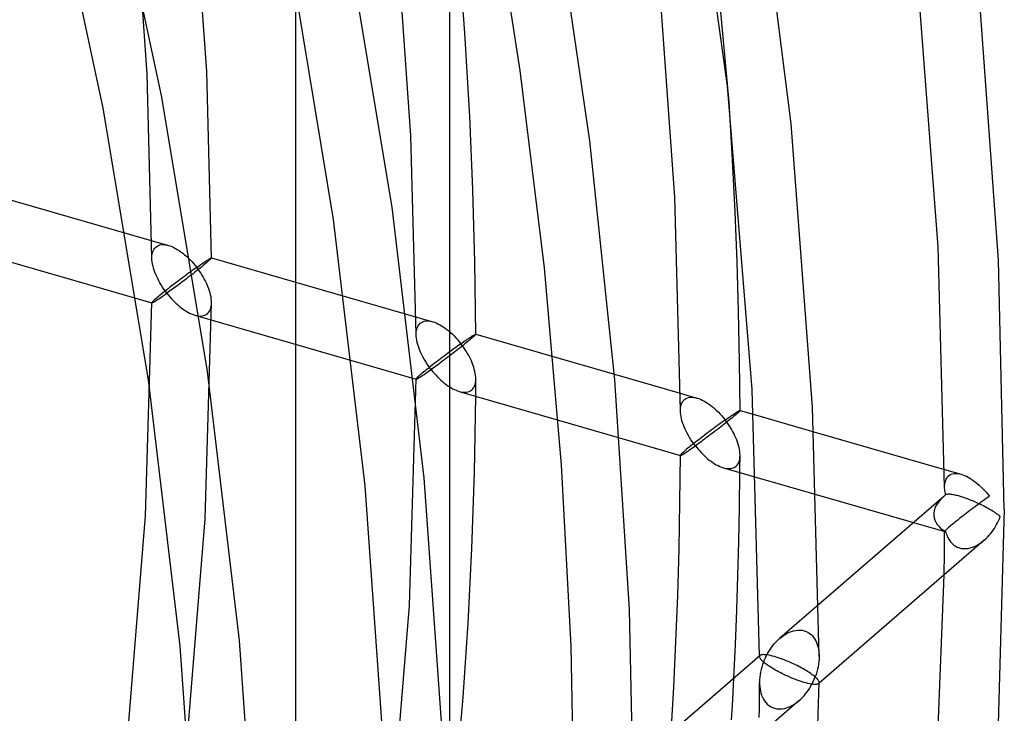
# Model space of a CAD drawing. Header units: millimetres. Extents: x -236 to 238, y -282 to 277.
# Tile 45 of 48: x 200 to 238, y -35 to -8. Entities that reach past the tile are written whole.
import ezdxf

# ---------------------------------------------------------------- set-up
doc = ezdxf.new("R2010")
doc.units = ezdxf.units.MM
doc.layers.add('HIDDEN', color=7, linetype='Continuous')
doc.layers.add('THICK', color=7, linetype='Continuous')

msp = doc.modelspace()

# ---------------------------------------------------------------- linework, layer by layer
at = {"layer": 'HIDDEN'}
for p, q in [((205.314, -10.798), (202.998, 0.026)), ((203.035, -11.231), (200.741, -0.511)), ((227.374, -11.001), (226.446, -0.71)), ((207.057, -9.801), (206.443, -1.119)), ((204.74, -9.909), (204.134, -1.337)), ((215.001, -12.3), (214.342, -3.086)), ((214.266, -15.079), (212.476, -4.361)), ((211.991, -15.554), (210.235, -4.995)), ((204.925, -17.055), (204.74, -9.909)), ((207.245, -17.052), (207.057, -9.801)), ((207.087, -21.463), (205.314, -10.798)), ((204.791, -21.79), (203.035, -11.231)), ((215.202, -20.022), (215.001, -12.3)), ((196.966, -14.083), (205.571, -16.567)), ((215.52, -25.602), (214.266, -15.079)), ((213.22, -25.917), (211.991, -15.554)), ((196.322, -16.312), (204.928, -18.796)), ((204.936, -16.911), (204.951, -16.842)), ((204.951, -16.842), (204.973, -16.779)), ((204.973, -16.779), (205.002, -16.722)), ((205.002, -16.722), (205.037, -16.671)), ((205.037, -16.671), (205.08, -16.628)), ((205.08, -16.628), (205.127, -16.593)), ((205.127, -16.593), (205.18, -16.566)), ((205.18, -16.566), (205.238, -16.547)), ((205.238, -16.547), (205.3, -16.537)), ((205.3, -16.537), (205.365, -16.534)), ((205.365, -16.534), (205.433, -16.538)), ((205.433, -16.538), (205.502, -16.549)), ((205.502, -16.549), (205.573, -16.567)), ((205.573, -16.567), (205.637, -16.588)), ((205.637, -16.588), (205.704, -16.614)), ((205.704, -16.614), (205.772, -16.645)), ((205.772, -16.645), (205.841, -16.681)), ((205.841, -16.681), (205.911, -16.721)), ((205.911, -16.721), (205.982, -16.767)), ((205.982, -16.767), (206.053, -16.816)), ((206.053, -16.816), (206.125, -16.87)), ((204.925, -17.059), (204.927, -16.983)), ((204.928, -17.134), (204.925, -17.059)), ((204.927, -16.983), (204.936, -16.911)), ((204.937, -17.211), (204.928, -17.134)), ((204.95, -17.29), (204.937, -17.211)), ((206.125, -16.87), (206.196, -16.927)), ((206.196, -16.927), (206.266, -16.988)), ((206.266, -16.988), (206.336, -17.053)), ((206.336, -17.053), (206.405, -17.12)), ((206.405, -17.12), (206.473, -17.192)), ((206.473, -17.192), (206.54, -17.266)), ((206.914, -17.248), (206.958, -17.219)), ((206.958, -17.219), (206.999, -17.191)), ((206.999, -17.191), (207.037, -17.166)), ((207.037, -17.166), (207.073, -17.142)), ((207.089, -17.208), (207.046, -17.245)), ((207.073, -17.142), (207.107, -17.121)), ((207.132, -17.17), (207.089, -17.208)), ((207.107, -17.121), (207.137, -17.102)), ((207.167, -17.138), (207.132, -17.17)), ((207.137, -17.102), (207.164, -17.086)), ((207.164, -17.086), (207.188, -17.072)), ((207.196, -17.111), (207.167, -17.138)), ((207.188, -17.072), (207.208, -17.062)), ((207.218, -17.089), (207.196, -17.111)), ((207.208, -17.062), (207.224, -17.054)), ((207.234, -17.071), (207.218, -17.089)), ((207.224, -17.054), (207.236, -17.05)), ((207.243, -17.059), (207.234, -17.071)), ((207.236, -17.05), (207.243, -17.049)), ((207.243, -17.049), (207.244, -17.05)), ((207.243, -17.049), (215.848, -19.533)), ((207.245, -17.052), (207.243, -17.059)), ((207.244, -17.05), (207.244, -17.05)), ((207.244, -17.05), (207.245, -17.05)), ((207.245, -17.05), (207.245, -17.051)), ((207.245, -17.051), (207.245, -17.051)), ((207.245, -17.051), (207.245, -17.052)), ((204.967, -17.37), (204.95, -17.29)), ((204.989, -17.45), (204.967, -17.37)), ((205.014, -17.531), (204.989, -17.45)), ((205.042, -17.611), (205.014, -17.531)), ((205.075, -17.693), (205.042, -17.611)), ((206.416, -17.602), (206.35, -17.65)), ((206.481, -17.555), (206.416, -17.602)), ((206.545, -17.509), (206.481, -17.555)), ((206.54, -17.266), (206.605, -17.342)), ((206.607, -17.464), (206.545, -17.509)), ((206.651, -17.566), (206.587, -17.616)), ((206.605, -17.342), (206.667, -17.421)), ((206.667, -17.421), (206.607, -17.464)), ((206.714, -17.516), (206.651, -17.566)), ((206.667, -17.421), (206.72, -17.383)), ((206.72, -17.491), (206.667, -17.421)), ((206.776, -17.467), (206.714, -17.516)), ((206.72, -17.383), (206.772, -17.347)), ((206.772, -17.562), (206.72, -17.491)), ((206.772, -17.347), (206.821, -17.312)), ((206.821, -17.635), (206.772, -17.562)), ((206.835, -17.419), (206.776, -17.467)), ((206.821, -17.312), (206.869, -17.279)), ((206.893, -17.372), (206.835, -17.419)), ((206.869, -17.279), (206.914, -17.248)), ((206.948, -17.327), (206.893, -17.372)), ((206.999, -17.284), (206.948, -17.327)), ((207.046, -17.245), (206.999, -17.284)), ((205.11, -17.775), (205.075, -17.693)), ((205.149, -17.857), (205.11, -17.775)), ((205.192, -17.94), (205.149, -17.857)), ((205.237, -18.022), (205.192, -17.94)), ((205.941, -17.954), (205.874, -18.006)), ((206.01, -17.903), (205.941, -17.954)), ((206.079, -17.851), (206.01, -17.903)), ((206.137, -17.962), (206.075, -18.009)), ((206.147, -17.8), (206.079, -17.851)), ((206.201, -17.915), (206.137, -17.962)), ((206.215, -17.75), (206.147, -17.8)), ((206.264, -17.866), (206.201, -17.915)), ((206.283, -17.7), (206.215, -17.75)), ((206.328, -17.817), (206.264, -17.866)), ((206.35, -17.65), (206.283, -17.7)), ((206.393, -17.767), (206.328, -17.817)), ((206.458, -17.717), (206.393, -17.767)), ((206.523, -17.667), (206.458, -17.717)), ((206.587, -17.616), (206.523, -17.667)), ((206.868, -17.709), (206.821, -17.635)), ((206.914, -17.784), (206.868, -17.709)), ((206.957, -17.86), (206.914, -17.784)), ((206.998, -17.936), (206.957, -17.86)), ((207.037, -18.014), (206.998, -17.936)), ((205.286, -18.104), (205.237, -18.022)), ((205.337, -18.186), (205.286, -18.104)), ((205.392, -18.267), (205.337, -18.186)), ((205.432, -18.348), (205.374, -18.394)), ((205.448, -18.347), (205.392, -18.267)), ((205.491, -18.301), (205.432, -18.348)), ((205.507, -18.425), (205.448, -18.347)), ((205.551, -18.254), (205.491, -18.301)), ((205.613, -18.206), (205.551, -18.254)), ((205.611, -18.351), (205.559, -18.389)), ((205.665, -18.312), (205.611, -18.351)), ((205.676, -18.157), (205.613, -18.206)), ((205.72, -18.272), (205.665, -18.312)), ((205.741, -18.107), (205.676, -18.157)), ((205.777, -18.231), (205.72, -18.272)), ((205.807, -18.057), (205.741, -18.107)), ((205.834, -18.189), (205.777, -18.231)), ((205.874, -18.006), (205.807, -18.057)), ((205.893, -18.145), (205.834, -18.189)), ((205.953, -18.101), (205.893, -18.145)), ((206.013, -18.056), (205.953, -18.101)), ((206.075, -18.009), (206.013, -18.056)), ((207.073, -18.092), (207.037, -18.014)), ((207.106, -18.17), (207.073, -18.092)), ((207.136, -18.249), (207.106, -18.17)), ((207.163, -18.328), (207.136, -18.249)), ((207.187, -18.407), (207.163, -18.328)), ((204.962, -18.745), (204.941, -18.767)), ((204.992, -18.715), (204.962, -18.745)), ((204.986, -18.772), (205.011, -18.758)), ((205.031, -18.68), (204.992, -18.715)), ((205.011, -18.758), (205.04, -18.741)), ((205.08, -18.637), (205.031, -18.68)), ((205.04, -18.741), (205.072, -18.721)), ((205.072, -18.721), (205.108, -18.699)), ((205.12, -18.602), (205.08, -18.637)), ((205.108, -18.699), (205.147, -18.673)), ((205.165, -18.565), (205.12, -18.602)), ((205.147, -18.673), (205.189, -18.645)), ((205.213, -18.525), (205.165, -18.565)), ((205.189, -18.645), (205.235, -18.615)), ((205.264, -18.483), (205.213, -18.525)), ((205.235, -18.615), (205.284, -18.581)), ((205.318, -18.439), (205.264, -18.483)), ((205.284, -18.581), (205.336, -18.546)), ((205.374, -18.394), (205.318, -18.439)), ((205.336, -18.546), (205.391, -18.508)), ((205.391, -18.508), (205.448, -18.467)), ((205.448, -18.467), (205.507, -18.425)), ((205.559, -18.389), (205.507, -18.425)), ((205.507, -18.425), (205.562, -18.494)), ((205.562, -18.494), (205.618, -18.561)), ((205.618, -18.561), (205.676, -18.627)), ((205.676, -18.627), (205.736, -18.691)), ((205.736, -18.691), (205.796, -18.753)), ((205.796, -18.753), (205.858, -18.813)), ((207.207, -18.486), (207.187, -18.407)), ((207.223, -18.564), (207.207, -18.486)), ((207.235, -18.641), (207.223, -18.564)), ((207.243, -18.717), (207.235, -18.641)), ((207.245, -18.791), (207.243, -18.717)), ((204.675, -27.077), (204.925, -18.792)), ((204.929, -18.783), (204.925, -18.792)), ((204.925, -18.792), (204.925, -18.793)), ((204.925, -18.793), (204.925, -18.794)), ((204.925, -18.794), (204.926, -18.795)), ((204.926, -18.795), (204.926, -18.795)), ((204.926, -18.795), (204.927, -18.795)), ((204.927, -18.795), (204.928, -18.796)), ((204.928, -18.796), (204.936, -18.795)), ((204.941, -18.767), (204.929, -18.783)), ((204.936, -18.795), (204.948, -18.791)), ((204.948, -18.791), (204.965, -18.783)), ((204.965, -18.783), (204.986, -18.772)), ((205.858, -18.813), (205.922, -18.87)), ((205.922, -18.87), (205.986, -18.926)), ((205.986, -18.926), (206.052, -18.978)), ((206.052, -18.978), (206.118, -19.028)), ((206.118, -19.028), (206.185, -19.075)), ((206.185, -19.075), (206.253, -19.119)), ((206.253, -19.119), (206.322, -19.159)), ((206.992, -27.198), (207.245, -18.795)), ((207.131, -19.174), (207.167, -19.124)), ((207.167, -19.124), (207.195, -19.067)), ((207.195, -19.067), (207.218, -19.005)), ((207.218, -19.005), (207.233, -18.937)), ((207.233, -18.937), (207.242, -18.866)), ((207.242, -18.866), (207.245, -18.791)), ((206.322, -19.159), (206.391, -19.196)), ((206.391, -19.196), (206.461, -19.228)), ((206.461, -19.228), (206.53, -19.256)), ((206.53, -19.256), (206.599, -19.278)), ((206.599, -19.278), (206.669, -19.296)), ((206.599, -19.278), (215.205, -21.762)), ((206.669, -19.296), (206.738, -19.307)), ((206.738, -19.307), (206.805, -19.311)), ((206.805, -19.311), (206.87, -19.308)), ((206.87, -19.308), (206.931, -19.297)), ((206.931, -19.297), (206.989, -19.278)), ((206.989, -19.278), (207.041, -19.252)), ((207.041, -19.252), (207.089, -19.217)), ((207.089, -19.217), (207.131, -19.174)), ((215.457, -19.533), (215.515, -19.514)), ((215.515, -19.514), (215.577, -19.503)), ((215.577, -19.503), (215.642, -19.5)), ((215.642, -19.5), (215.709, -19.505)), ((215.709, -19.505), (215.779, -19.516)), ((215.779, -19.516), (215.85, -19.534)), ((215.204, -19.95), (215.213, -19.878)), ((215.213, -19.878), (215.228, -19.809)), ((215.228, -19.809), (215.25, -19.746)), ((215.25, -19.746), (215.279, -19.689)), ((215.279, -19.689), (215.314, -19.638)), ((215.314, -19.638), (215.357, -19.594)), ((215.357, -19.594), (215.404, -19.56)), ((215.404, -19.56), (215.457, -19.533)), ((215.85, -19.534), (215.914, -19.555)), ((215.914, -19.555), (215.981, -19.581)), ((215.981, -19.581), (216.048, -19.612)), ((216.048, -19.612), (216.118, -19.648)), ((216.118, -19.648), (216.188, -19.688)), ((216.188, -19.688), (216.259, -19.733)), ((216.259, -19.733), (216.33, -19.783)), ((216.33, -19.783), (216.401, -19.836)), ((216.401, -19.836), (216.472, -19.894)), ((216.472, -19.894), (216.543, -19.955)), ((215.202, -20.025), (215.204, -19.95)), ((215.205, -20.1), (215.202, -20.025)), ((215.214, -20.178), (215.205, -20.1)), ((215.227, -20.256), (215.214, -20.178)), ((215.244, -20.336), (215.227, -20.256)), ((216.543, -19.955), (216.613, -20.019)), ((216.613, -20.019), (216.682, -20.087)), ((216.682, -20.087), (216.75, -20.158)), ((216.75, -20.158), (216.817, -20.232)), ((216.817, -20.232), (216.881, -20.309)), ((217.049, -20.314), (217.098, -20.279)), ((217.098, -20.279), (217.146, -20.246)), ((217.146, -20.246), (217.191, -20.215)), ((217.191, -20.215), (217.235, -20.185)), ((217.235, -20.185), (217.276, -20.158)), ((217.276, -20.158), (217.314, -20.132)), ((217.314, -20.132), (217.35, -20.109)), ((217.35, -20.109), (217.383, -20.088)), ((217.383, -20.088), (217.414, -20.069)), ((217.414, -20.069), (217.441, -20.052)), ((217.441, -20.052), (217.465, -20.039)), ((217.465, -20.039), (217.485, -20.028)), ((217.485, -20.028), (217.501, -20.021)), ((217.501, -20.021), (217.513, -20.017)), ((217.513, -20.017), (217.52, -20.016)), ((217.52, -20.016), (217.52, -20.016)), ((217.52, -20.016), (217.521, -20.017)), ((217.52, -20.016), (217.522, -20.017)), ((217.521, -20.017), (217.521, -20.017)), ((217.521, -20.017), (217.522, -20.017)), ((217.522, -20.017), (217.522, -20.018)), ((217.522, -20.018), (217.522, -20.019)), ((215.265, -20.416), (215.244, -20.336)), ((215.29, -20.496), (215.265, -20.416)), ((215.319, -20.577), (215.29, -20.496)), ((215.351, -20.658), (215.319, -20.577)), ((215.387, -20.74), (215.351, -20.658)), ((216.559, -20.667), (216.492, -20.717)), ((216.626, -20.617), (216.559, -20.667)), ((216.692, -20.569), (216.626, -20.617)), ((216.758, -20.522), (216.692, -20.569)), ((216.822, -20.475), (216.758, -20.522)), ((216.884, -20.431), (216.822, -20.475)), ((216.881, -20.309), (216.944, -20.387)), ((216.944, -20.387), (216.884, -20.431)), ((216.944, -20.387), (216.997, -20.35)), ((216.997, -20.457), (216.944, -20.387)), ((216.997, -20.35), (217.049, -20.314)), ((217.048, -20.529), (216.997, -20.457)), ((217.098, -20.601), (217.048, -20.529)), ((217.145, -20.675), (217.098, -20.601)), ((217.191, -20.75), (217.145, -20.675)), ((215.426, -20.823), (215.387, -20.74)), ((215.468, -20.905), (215.426, -20.823)), ((215.514, -20.988), (215.468, -20.905)), ((215.562, -21.071), (215.514, -20.988)), ((216.083, -21.024), (216.017, -21.074)), ((216.15, -20.973), (216.083, -21.024)), ((216.218, -20.921), (216.15, -20.973)), ((216.286, -20.87), (216.218, -20.921)), ((216.294, -21.02), (216.225, -21.071)), ((216.355, -20.818), (216.286, -20.87)), ((216.364, -20.967), (216.294, -21.02)), ((216.423, -20.767), (216.355, -20.818)), ((216.435, -20.914), (216.364, -20.967)), ((216.492, -20.717), (216.423, -20.767)), ((216.506, -20.859), (216.435, -20.914)), ((217.234, -20.826), (217.191, -20.75)), ((217.275, -20.903), (217.234, -20.826)), ((217.313, -20.98), (217.275, -20.903)), ((217.349, -21.058), (217.313, -20.98)), ((217.383, -21.137), (217.349, -21.058)), ((220.529, -20.885), (222.917, -21.574)), ((215.595, -21.406), (215.541, -21.45)), ((215.614, -21.153), (215.562, -21.071)), ((215.651, -21.361), (215.595, -21.406)), ((215.668, -21.234), (215.614, -21.153)), ((215.708, -21.315), (215.651, -21.361)), ((215.667, -21.474), (215.725, -21.434)), ((215.725, -21.314), (215.668, -21.234)), ((215.767, -21.268), (215.708, -21.315)), ((215.784, -21.392), (215.725, -21.314)), ((215.725, -21.434), (215.784, -21.392)), ((215.828, -21.221), (215.767, -21.268)), ((215.842, -21.351), (215.784, -21.392)), ((215.784, -21.392), (215.842, -21.465)), ((215.889, -21.173), (215.828, -21.221)), ((215.902, -21.308), (215.842, -21.351)), ((215.952, -21.124), (215.889, -21.173)), ((215.963, -21.263), (215.902, -21.308)), ((216.017, -21.074), (215.952, -21.124)), ((216.027, -21.217), (215.963, -21.263)), ((216.091, -21.17), (216.027, -21.217)), ((216.158, -21.121), (216.091, -21.17)), ((216.225, -21.071), (216.158, -21.121)), ((217.413, -21.216), (217.383, -21.137)), ((217.44, -21.295), (217.413, -21.216)), ((217.464, -21.374), (217.44, -21.295)), ((217.484, -21.453), (217.464, -21.374)), ((206.02, -32.153), (204.791, -21.79)), ((208.329, -31.934), (207.087, -21.463)), ((214.939, -30.562), (215.202, -21.759)), ((215.206, -21.75), (215.202, -21.759)), ((215.202, -21.759), (215.202, -21.76)), ((215.202, -21.76), (215.202, -21.761)), ((215.202, -21.761), (215.203, -21.761)), ((215.203, -21.761), (215.203, -21.762)), ((215.203, -21.762), (215.204, -21.762)), ((215.204, -21.762), (215.205, -21.762)), ((215.205, -21.762), (215.212, -21.762)), ((215.218, -21.734), (215.206, -21.75)), ((215.212, -21.762), (215.225, -21.758)), ((215.239, -21.712), (215.218, -21.734)), ((215.225, -21.758), (215.242, -21.75)), ((215.269, -21.682), (215.239, -21.712)), ((215.242, -21.75), (215.263, -21.739)), ((215.263, -21.739), (215.288, -21.725)), ((215.308, -21.646), (215.269, -21.682)), ((215.288, -21.725), (215.316, -21.708)), ((215.357, -21.604), (215.308, -21.646)), ((215.316, -21.708), (215.349, -21.688)), ((215.349, -21.688), (215.384, -21.666)), ((215.397, -21.569), (215.357, -21.604)), ((215.384, -21.666), (215.423, -21.64)), ((215.441, -21.532), (215.397, -21.569)), ((215.423, -21.64), (215.466, -21.612)), ((215.489, -21.492), (215.441, -21.532)), ((215.466, -21.612), (215.512, -21.582)), ((215.541, -21.45), (215.489, -21.492)), ((215.512, -21.582), (215.561, -21.548)), ((215.561, -21.548), (215.613, -21.513)), ((215.613, -21.513), (215.667, -21.474)), ((215.842, -21.465), (215.902, -21.536)), ((215.902, -21.536), (215.963, -21.605)), ((215.963, -21.605), (216.027, -21.672)), ((216.027, -21.672), (216.091, -21.737)), ((216.091, -21.737), (216.158, -21.8)), ((216.158, -21.8), (216.225, -21.86)), ((217.5, -21.531), (217.484, -21.453)), ((217.512, -21.608), (217.5, -21.531)), ((217.52, -21.684), (217.512, -21.608)), ((217.519, -21.832), (217.522, -21.758)), ((217.522, -21.758), (217.52, -21.684)), ((217.522, -21.873), (217.522, -21.762)), ((216.225, -21.86), (216.294, -21.917)), ((216.294, -21.917), (216.364, -21.972)), ((216.364, -21.972), (216.435, -22.023)), ((216.435, -22.023), (216.506, -22.071)), ((217.318, -22.218), (217.366, -22.184)), ((217.366, -22.184), (217.408, -22.14)), ((217.408, -22.14), (217.444, -22.09)), ((217.444, -22.09), (217.472, -22.034)), ((217.472, -22.034), (217.495, -21.971)), ((217.495, -21.971), (217.51, -21.904)), ((217.51, -21.904), (217.519, -21.832)), ((217.519, -22.207), (217.52, -22.096)), ((217.519, -22.319), (217.519, -22.207)), ((217.52, -22.096), (217.521, -21.984)), ((217.521, -21.984), (217.522, -21.873)), ((216.876, -22.245), (216.946, -22.262)), ((216.946, -22.262), (217.015, -22.273)), ((217.015, -22.273), (217.082, -22.278)), ((217.082, -22.278), (217.146, -22.275)), ((217.146, -22.275), (217.208, -22.264)), ((217.208, -22.264), (217.266, -22.245)), ((217.266, -22.245), (217.318, -22.218)), ((217.518, -22.43), (217.519, -22.319)), ((225.475, -22.312), (226.125, -22.5)), ((225.591, -22.605), (225.634, -22.561)), ((225.634, -22.561), (225.681, -22.526)), ((225.681, -22.526), (225.734, -22.5)), ((225.734, -22.5), (225.792, -22.481)), ((225.792, -22.481), (225.854, -22.47)), ((225.854, -22.47), (225.919, -22.467)), ((225.919, -22.467), (225.986, -22.472)), ((225.986, -22.472), (226.056, -22.483)), ((226.056, -22.483), (226.126, -22.5)), ((226.126, -22.5), (226.191, -22.522)), ((226.191, -22.522), (226.258, -22.548)), ((226.258, -22.548), (226.325, -22.578)), ((226.325, -22.578), (226.394, -22.614)), ((225.479, -22.992), (225.481, -22.916)), ((225.481, -22.916), (225.49, -22.844)), ((225.49, -22.844), (225.505, -22.776)), ((225.505, -22.776), (225.527, -22.713)), ((225.527, -22.713), (225.556, -22.655)), ((225.556, -22.655), (225.591, -22.605)), ((226.394, -22.614), (226.465, -22.655)), ((226.465, -22.655), (226.536, -22.7)), ((226.536, -22.7), (226.607, -22.749)), ((226.607, -22.749), (226.678, -22.803)), ((226.678, -22.803), (226.749, -22.86)), ((226.749, -22.86), (226.82, -22.921)), ((226.82, -22.921), (226.89, -22.986)), ((220.733, -23.358), (223.111, -24.045)), ((226.89, -22.986), (226.959, -23.054)), ((226.959, -23.054), (227.027, -23.125)), ((227.027, -23.125), (227.093, -23.199)), ((227.093, -23.199), (227.158, -23.276)), ((227.158, -23.276), (227.221, -23.354)), ((227.221, -23.354), (227.158, -23.399)), ((227.221, -23.354), (227.274, -23.316)), ((227.274, -23.424), (227.221, -23.354)), ((227.274, -23.316), (227.325, -23.28)), ((227.325, -23.28), (227.375, -23.246)), ((227.375, -23.246), (227.422, -23.213)), ((227.422, -23.213), (227.468, -23.182)), ((227.468, -23.182), (227.511, -23.152)), ((227.511, -23.152), (227.552, -23.124)), ((227.552, -23.124), (227.591, -23.099)), ((227.591, -23.099), (227.627, -23.075)), ((227.627, -23.075), (227.66, -23.054)), ((227.66, -23.054), (227.691, -23.035)), ((227.691, -23.035), (227.718, -23.019)), ((227.718, -23.019), (227.741, -23.006)), ((227.741, -23.006), (227.762, -22.995)), ((227.762, -22.995), (227.778, -22.987)), ((227.778, -22.987), (227.79, -22.983)), ((227.79, -22.983), (227.797, -22.983)), ((227.797, -22.983), (227.797, -22.983)), ((227.797, -22.983), (227.798, -22.983)), ((227.797, -22.983), (227.799, -22.983)), ((227.798, -22.983), (227.798, -22.984)), ((227.798, -22.984), (227.799, -22.984)), ((227.799, -22.984), (227.799, -22.985)), ((227.799, -22.985), (227.799, -22.985)), ((228.315, -23.132), (230.669, -23.812)), ((226.749, -23.698), (226.678, -23.75)), ((226.82, -23.645), (226.749, -23.698)), ((226.889, -23.594), (226.82, -23.645)), ((226.959, -23.543), (226.889, -23.594)), ((227.027, -23.494), (226.959, -23.543)), ((227.093, -23.446), (227.027, -23.494)), ((227.158, -23.399), (227.093, -23.446)), ((227.325, -23.496), (227.274, -23.424)), ((227.375, -23.568), (227.325, -23.496)), ((227.422, -23.642), (227.375, -23.568)), ((227.467, -23.717), (227.422, -23.642)), ((227.511, -23.793), (227.467, -23.717)), ((226.191, -24.121), (226.126, -24.171)), ((226.257, -24.07), (226.191, -24.121)), ((226.325, -24.017), (226.257, -24.07)), ((226.394, -23.965), (226.325, -24.017)), ((226.464, -23.911), (226.394, -23.965)), ((226.535, -23.857), (226.464, -23.911)), ((226.607, -23.804), (226.535, -23.857)), ((226.678, -23.75), (226.607, -23.804)), ((227.552, -23.87), (227.511, -23.793)), ((227.59, -23.947), (227.552, -23.87)), ((227.626, -24.025), (227.59, -23.947)), ((227.66, -24.104), (227.626, -24.025)), ((227.69, -24.183), (227.66, -24.104)), ((225.722, -24.495), (225.676, -24.534)), ((225.772, -24.454), (225.722, -24.495)), ((225.826, -24.41), (225.772, -24.454)), ((225.882, -24.364), (225.826, -24.41)), ((225.941, -24.317), (225.882, -24.364)), ((226.001, -24.269), (225.941, -24.317)), ((226.063, -24.221), (226.001, -24.269)), ((226.126, -24.171), (226.063, -24.221)), ((227.717, -24.262), (227.69, -24.183)), ((227.741, -24.341), (227.717, -24.262)), ((227.761, -24.419), (227.741, -24.341)), ((227.777, -24.497), (227.761, -24.419)), ((227.789, -24.575), (227.777, -24.497)), ((225.483, -24.717), (225.479, -24.726)), ((225.479, -24.726), (225.479, -24.727)), ((225.479, -24.727), (225.479, -24.726)), ((225.479, -24.726), (225.479, -24.726)), ((225.479, -24.727), (225.479, -24.727)), ((225.479, -24.727), (225.48, -24.728)), ((225.479, -24.728), (225.479, -24.727)), ((225.479, -24.727), (225.479, -24.727)), ((225.479, -24.727), (225.479, -24.727)), ((225.479, -24.728), (225.479, -24.728)), ((225.48, -24.728), (225.48, -24.728)), ((225.48, -24.728), (225.481, -24.729)), ((225.481, -24.729), (225.482, -24.729)), ((225.495, -24.701), (225.483, -24.717)), ((225.516, -24.678), (225.495, -24.701)), ((225.546, -24.649), (225.516, -24.678)), ((225.585, -24.613), (225.546, -24.649)), ((225.634, -24.57), (225.585, -24.613)), ((225.676, -24.534), (225.634, -24.57)), ((227.772, -24.938), (227.787, -24.87)), ((227.787, -24.87), (227.796, -24.799)), ((227.797, -24.65), (227.789, -24.575)), ((227.796, -24.799), (227.799, -24.724)), ((227.799, -24.724), (227.797, -24.65)), ((227.798, -24.951), (227.799, -24.84)), ((227.799, -24.84), (227.799, -24.728)), ((227.153, -25.211), (227.223, -25.229)), ((227.223, -25.229), (227.292, -25.24)), ((227.292, -25.24), (227.359, -25.244)), ((227.359, -25.244), (227.423, -25.241)), ((227.423, -25.241), (227.485, -25.231)), ((227.485, -25.231), (227.543, -25.212)), ((227.543, -25.212), (227.595, -25.185)), ((227.595, -25.185), (227.643, -25.15)), ((227.643, -25.15), (227.685, -25.107)), ((227.685, -25.107), (227.721, -25.057)), ((227.721, -25.057), (227.749, -25)), ((227.749, -25), (227.772, -24.938)), ((227.796, -25.285), (227.797, -25.174)), ((227.797, -25.063), (227.798, -24.951)), ((227.797, -25.174), (227.797, -25.063)), ((216.252, -35.902), (215.52, -25.602)), ((227.795, -25.397), (227.796, -25.285)), ((228.419, -25.577), (230.764, -26.254)), ((235.752, -25.279), (236.402, -25.467)), ((235.8, -25.689), (235.816, -25.652)), ((235.816, -25.652), (235.836, -25.617)), ((235.836, -25.617), (235.858, -25.584)), ((235.858, -25.584), (235.883, -25.554)), ((235.883, -25.554), (235.911, -25.528)), ((235.911, -25.528), (235.958, -25.493)), ((235.958, -25.493), (236.011, -25.466)), ((236.011, -25.466), (236.069, -25.448)), ((236.069, -25.448), (236.131, -25.437)), ((236.131, -25.437), (236.196, -25.434)), ((236.196, -25.434), (236.263, -25.438)), ((236.263, -25.438), (236.332, -25.449)), ((236.332, -25.449), (236.403, -25.467)), ((236.403, -25.467), (236.468, -25.488)), ((236.468, -25.488), (236.534, -25.514)), ((236.534, -25.514), (236.602, -25.545)), ((236.602, -25.545), (236.671, -25.581)), ((236.671, -25.581), (236.742, -25.621)), ((236.742, -25.621), (236.813, -25.667)), ((213.936, -36.053), (213.22, -25.917)), ((235.756, -25.955), (235.757, -25.907)), ((235.757, -25.907), (235.76, -25.861)), ((235.76, -25.861), (235.766, -25.815)), ((235.766, -25.815), (235.775, -25.771)), ((235.775, -25.771), (235.786, -25.729)), ((235.786, -25.729), (235.8, -25.689)), ((236.813, -25.667), (236.884, -25.716)), ((236.884, -25.716), (236.955, -25.77)), ((236.955, -25.77), (237.026, -25.827)), ((237.026, -25.827), (237.097, -25.888)), ((237.097, -25.888), (237.167, -25.953)), ((237.167, -25.953), (237.236, -26.021)), ((237.236, -26.021), (237.304, -26.092)), ((237.37, -26.412), (237.303, -26.461)), ((237.304, -26.092), (237.37, -26.166)), ((237.37, -26.166), (237.435, -26.242)), ((237.435, -26.366), (237.37, -26.412)), ((237.435, -26.242), (237.498, -26.321)), ((237.498, -26.321), (237.435, -26.366)), ((236.883, -26.771), (236.812, -26.824)), ((236.955, -26.717), (236.883, -26.771)), ((237.026, -26.665), (236.955, -26.717)), ((237.096, -26.612), (237.026, -26.665)), ((237.166, -26.561), (237.096, -26.612)), ((237.235, -26.51), (237.166, -26.561)), ((237.303, -26.461), (237.235, -26.51)), ((204.025, -35.095), (204.675, -27.077)), ((236.339, -27.188), (236.278, -27.236)), ((236.402, -27.138), (236.339, -27.188)), ((236.467, -27.088), (236.402, -27.138)), ((236.533, -27.037), (236.467, -27.088)), ((236.601, -26.984), (236.533, -27.037)), ((236.67, -26.932), (236.601, -26.984)), ((236.741, -26.878), (236.67, -26.932)), ((236.812, -26.824), (236.741, -26.878)), ((206.333, -35.337), (206.992, -27.198)), ((234.543, -27.345), (235.759, -27.696)), ((235.883, -27.561), (235.859, -27.583)), ((235.911, -27.537), (235.883, -27.561)), ((235.953, -27.501), (235.911, -27.537)), ((235.999, -27.462), (235.953, -27.501)), ((236.049, -27.421), (235.999, -27.462)), ((236.103, -27.377), (236.049, -27.421)), ((236.159, -27.331), (236.103, -27.377)), ((236.217, -27.284), (236.159, -27.331)), ((236.278, -27.236), (236.217, -27.284)), ((235.755, -27.973), (235.756, -27.692)), ((235.757, -27.688), (235.756, -27.692)), ((235.756, -27.692), (235.756, -27.693)), ((235.756, -27.693), (235.756, -27.694)), ((235.756, -27.694), (235.757, -27.695)), ((235.761, -27.682), (235.757, -27.688)), ((235.757, -27.695), (235.757, -27.695)), ((235.757, -27.695), (235.758, -27.696)), ((235.758, -27.696), (235.759, -27.696)), ((235.759, -27.696), (235.762, -27.696)), ((235.767, -27.674), (235.761, -27.682)), ((235.762, -27.696), (235.766, -27.695)), ((235.766, -27.695), (235.772, -27.694)), ((235.775, -27.663), (235.767, -27.674)), ((235.772, -27.694), (235.779, -27.691)), ((235.787, -27.651), (235.775, -27.663)), ((235.779, -27.691), (235.787, -27.687)), ((235.801, -27.637), (235.787, -27.651)), ((235.787, -27.687), (235.796, -27.683)), ((235.796, -27.683), (235.809, -27.732)), ((235.817, -27.621), (235.801, -27.637)), ((235.809, -27.732), (235.824, -27.781)), ((235.836, -27.603), (235.817, -27.621)), ((235.824, -27.781), (235.84, -27.828)), ((235.859, -27.583), (235.836, -27.603)), ((235.84, -27.828), (235.858, -27.875)), ((235.858, -27.875), (235.879, -27.92)), ((235.879, -27.92), (235.902, -27.964)), ((235.75, -28.534), (235.753, -28.253)), ((235.753, -28.253), (235.755, -27.973)), ((235.902, -27.964), (235.926, -28.007)), ((235.926, -28.007), (235.953, -28.048)), ((235.953, -28.048), (235.982, -28.087)), ((235.982, -28.087), (236.014, -28.124)), ((236.014, -28.124), (236.047, -28.159)), ((236.047, -28.159), (236.083, -28.192)), ((236.083, -28.192), (236.121, -28.222)), ((236.121, -28.222), (236.161, -28.25)), ((236.161, -28.25), (236.202, -28.274)), ((236.202, -28.274), (236.246, -28.296)), ((236.246, -28.296), (236.291, -28.315)), ((236.291, -28.315), (236.338, -28.33)), ((236.338, -28.33), (236.418, -28.348)), ((236.67, -28.347), (236.754, -28.329)), ((236.754, -28.329), (236.838, -28.304)), ((236.838, -28.304), (236.92, -28.272)), ((236.92, -28.272), (237.001, -28.233)), ((237.001, -28.233), (237.079, -28.189)), ((237.079, -28.189), (237.155, -28.14)), ((237.155, -28.14), (237.228, -28.086)), ((237.228, -28.086), (237.299, -28.028)), ((235.748, -28.815), (235.75, -28.534)), ((236.418, -28.348), (236.5, -28.356)), ((236.5, -28.356), (236.584, -28.356)), ((236.584, -28.356), (236.67, -28.347)), ((235.741, -29.377), (235.745, -29.096)), ((235.745, -29.096), (235.748, -28.815)), ((214.25, -39.082), (214.939, -30.562)), ((230.862, -30.533), (229.339, -31.852)), ((229.408, -31.795), (229.481, -31.741)), ((229.481, -31.741), (229.557, -31.692)), ((229.557, -31.692), (229.635, -31.648)), ((229.635, -31.648), (229.716, -31.609)), ((229.716, -31.609), (229.798, -31.577)), ((229.798, -31.577), (229.881, -31.552)), ((229.881, -31.552), (229.966, -31.534)), ((229.966, -31.534), (230.051, -31.525)), ((230.051, -31.525), (230.135, -31.525)), ((230.135, -31.525), (230.218, -31.533)), ((230.218, -31.533), (230.298, -31.552)), ((230.298, -31.552), (230.37, -31.577)), ((230.37, -31.577), (230.438, -31.61)), ((230.438, -31.61), (230.502, -31.651)), ((230.502, -31.651), (230.561, -31.698)), ((230.561, -31.698), (230.614, -31.751)), ((230.614, -31.751), (230.663, -31.809)), ((206.736, -42.288), (206.02, -32.153)), ((209.054, -42.18), (208.329, -31.934)), ((229.023, -32.198), (229.08, -32.124)), ((229.08, -32.124), (229.14, -32.051)), ((229.14, -32.051), (229.203, -31.982)), ((229.203, -31.982), (229.269, -31.916)), ((229.269, -31.916), (229.338, -31.853)), ((229.338, -31.853), (229.408, -31.795)), ((230.663, -31.809), (230.706, -31.872)), ((230.706, -31.872), (230.743, -31.939)), ((230.743, -31.939), (230.776, -32.009)), ((230.776, -32.009), (230.804, -32.081)), ((230.804, -32.081), (230.827, -32.156)), ((230.827, -32.156), (230.845, -32.233)), ((228.557, -32.534), (228.557, -32.529)), ((228.557, -32.538), (228.557, -32.534)), ((228.557, -32.543), (228.557, -32.538)), ((228.557, -32.548), (228.557, -32.543)), ((228.557, -32.552), (228.557, -32.548)), ((228.558, -32.549), (228.557, -32.558)), ((228.559, -32.54), (228.558, -32.549)), ((228.562, -32.532), (228.559, -32.54)), ((228.566, -32.525), (228.562, -32.532)), ((228.571, -32.518), (228.566, -32.525)), ((228.578, -32.511), (228.571, -32.518)), ((228.786, -32.598), (228.827, -32.515)), ((228.827, -32.515), (228.872, -32.433)), ((228.872, -32.433), (228.919, -32.353)), ((228.919, -32.353), (228.97, -32.275)), ((228.97, -32.275), (229.023, -32.198)), ((230.845, -32.233), (230.859, -32.311)), ((230.859, -32.311), (230.869, -32.391)), ((230.869, -32.391), (230.875, -32.473)), ((230.875, -32.473), (230.877, -32.556)), ((228.557, -32.557), (228.557, -32.552)), ((228.557, -32.558), (228.56, -32.579)), ((228.56, -32.579), (228.568, -32.601)), ((228.568, -32.601), (228.581, -32.625)), ((228.581, -32.625), (228.599, -32.651)), ((228.599, -32.651), (228.621, -32.679)), ((228.621, -32.679), (228.648, -32.707)), ((228.648, -32.707), (228.678, -32.737)), ((228.679, -32.864), (228.648, -32.961)), ((228.678, -32.737), (228.713, -32.768)), ((228.713, -32.768), (228.679, -32.864)), ((228.713, -32.768), (228.748, -32.683)), ((228.746, -32.796), (228.713, -32.768)), ((228.782, -32.824), (228.746, -32.796)), ((228.748, -32.683), (228.786, -32.598)), ((228.821, -32.854), (228.782, -32.824)), ((228.862, -32.883), (228.821, -32.854)), ((228.907, -32.914), (228.862, -32.883)), ((228.954, -32.945), (228.907, -32.914)), ((228.582, -33.256), (228.569, -33.355)), ((228.599, -33.157), (228.582, -33.256)), ((228.621, -33.059), (228.599, -33.157)), ((228.648, -32.961), (228.621, -33.059)), ((229.004, -32.977), (228.954, -32.945)), ((229.057, -33.01), (229.004, -32.977)), ((229.112, -33.043), (229.057, -33.01)), ((229.171, -33.076), (229.112, -33.043)), ((229.232, -33.11), (229.171, -33.076)), ((229.296, -33.145), (229.232, -33.11)), ((229.362, -33.179), (229.296, -33.145)), ((229.431, -33.214), (229.362, -33.179)), ((229.503, -33.249), (229.431, -33.214)), ((229.577, -33.285), (229.503, -33.249)), ((229.654, -33.319), (229.577, -33.285)), ((227.532, -33.933), (227.56, -33.392)), ((228.556, -33.9), (228.557, -33.558)), ((228.56, -33.453), (228.557, -33.552)), ((228.557, -33.552), (228.559, -33.639)), ((228.559, -33.639), (228.565, -33.726)), ((228.569, -33.355), (228.56, -33.453)), ((229.732, -33.354), (229.654, -33.319)), ((229.812, -33.388), (229.732, -33.354)), ((229.894, -33.421), (229.812, -33.388)), ((229.976, -33.452), (229.894, -33.421)), ((230.058, -33.483), (229.976, -33.452)), ((230.14, -33.511), (230.058, -33.483)), ((230.22, -33.537), (230.14, -33.511)), ((230.298, -33.561), (230.22, -33.537)), ((230.369, -33.58), (230.298, -33.561)), ((230.436, -33.597), (230.369, -33.58)), ((230.499, -33.611), (230.436, -33.597)), ((230.557, -33.622), (230.499, -33.611)), ((230.61, -33.631), (230.557, -33.622)), ((230.658, -33.636), (230.61, -33.631)), ((230.701, -33.639), (230.658, -33.636)), ((230.738, -33.639), (230.701, -33.639)), ((230.771, -33.637), (230.738, -33.639)), ((230.799, -33.632), (230.771, -33.637)), ((230.823, -33.626), (230.799, -33.632)), ((230.842, -33.617), (230.823, -33.626)), ((230.857, -33.607), (230.842, -33.617)), ((230.877, -33.589), (230.856, -33.607)), ((230.863, -33.601), (230.857, -33.607)), ((230.868, -33.594), (230.863, -33.601)), ((230.872, -33.586), (230.868, -33.594)), ((230.875, -33.578), (230.872, -33.586)), ((230.877, -33.57), (230.875, -33.578)), ((230.877, -33.561), (230.877, -33.57)), ((227.502, -34.472), (227.532, -33.933)), ((228.554, -34.242), (228.556, -33.9)), ((228.565, -33.726), (228.576, -33.811)), ((228.576, -33.811), (228.591, -33.896)), ((228.591, -33.896), (228.612, -33.978)), ((228.612, -33.978), (228.638, -34.058)), ((228.638, -34.058), (228.67, -34.136)), ((228.552, -34.584), (228.554, -34.242)), ((228.67, -34.136), (228.707, -34.21)), ((228.707, -34.21), (228.751, -34.279)), ((228.751, -34.279), (228.801, -34.344)), ((228.801, -34.344), (228.857, -34.404)), ((228.857, -34.404), (228.919, -34.456)), ((228.919, -34.456), (228.987, -34.501)), ((229.753, -34.492), (229.826, -34.455)), ((229.826, -34.455), (229.898, -34.413)), ((229.898, -34.413), (229.967, -34.366)), ((229.967, -34.366), (230.035, -34.316)), ((230.035, -34.316), (230.1, -34.262)), ((227.471, -35.012), (227.502, -34.472)), ((228.549, -34.927), (228.552, -34.584)), ((228.987, -34.501), (229.06, -34.538)), ((229.06, -34.538), (229.138, -34.565)), ((229.138, -34.565), (229.212, -34.582)), ((229.212, -34.582), (229.288, -34.591)), ((229.288, -34.591), (229.366, -34.592)), ((229.366, -34.592), (229.444, -34.586)), ((229.444, -34.586), (229.523, -34.572)), ((229.523, -34.572), (229.601, -34.551)), ((229.601, -34.551), (229.677, -34.525)), ((229.677, -34.525), (229.753, -34.492))]:
    msp.add_line(p, q, dxfattribs=at)
msp.add_ellipse((236.918, -26.823), major_axis=(-1.57, -0.345), ratio=0.615841, start_param=-0.849949, end_param=0.649978, dxfattribs=at)
at = {"layer": 'THICK'}
for p, q in [((216.506, -270.346), (216.506, 145.346)), ((210.506, 140.15), (210.506, -275.542)), ((227.307, -10.378), (225.672, 1.609)), ((229.793, -11.838), (228.374, -0.626)), ((219.254, -9.767), (218.025, -1.991)), ((221.959, -12.505), (220.569, -3.093)), ((217.092, -8.305), (216.827, -4.808)), ((225.262, -14.691), (224.551, -4.839)), ((235.501, -16.625), (234.656, -5.547)), ((237.849, -17.136), (237.109, -6.776)), ((217.287, -11.558), (217.092, -8.305)), ((220.196, -17.443), (219.254, -9.767)), ((228.265, -22.174), (227.307, -10.378)), ((227.511, -13.245), (227.374, -11.001)), ((217.409, -14.404), (217.287, -11.558)), ((230.623, -22.851), (229.793, -11.838)), ((222.935, -21.793), (221.959, -12.505)), ((227.611, -15.265), (227.511, -13.245)), ((217.487, -17.217), (217.409, -14.404)), ((225.479, -22.988), (225.262, -14.691)), ((227.687, -17.202), (227.611, -15.265)), ((235.756, -25.955), (235.501, -16.625)), ((217.522, -20.019), (217.487, -17.217)), ((227.743, -19.135), (227.687, -17.202)), ((238.078, -26.823), (237.849, -17.136)), ((220.86, -25.103), (220.196, -17.443)), ((227.781, -21.063), (227.743, -19.135)), ((217.272, -20.254), (217.218, -20.299)), ((217.321, -20.213), (217.272, -20.254)), ((217.366, -20.174), (217.321, -20.213)), ((217.409, -20.137), (217.366, -20.174)), ((217.444, -20.105), (217.409, -20.137)), ((217.473, -20.078), (217.444, -20.105)), ((217.495, -20.055), (217.473, -20.078)), ((217.511, -20.038), (217.495, -20.055)), ((217.519, -20.026), (217.511, -20.038)), ((217.522, -20.019), (217.519, -20.026)), ((217.522, -20.017), (220.529, -20.885)), ((216.774, -20.653), (216.707, -20.705)), ((216.842, -20.601), (216.774, -20.653)), ((216.908, -20.548), (216.842, -20.601)), ((216.974, -20.496), (216.908, -20.548)), ((217.038, -20.445), (216.974, -20.496)), ((217.101, -20.395), (217.038, -20.445)), ((217.161, -20.346), (217.101, -20.395)), ((217.218, -20.299), (217.161, -20.346)), ((216.573, -20.809), (216.506, -20.859)), ((216.64, -20.757), (216.573, -20.809)), ((216.707, -20.705), (216.64, -20.757)), ((227.799, -22.986), (227.781, -21.063)), ((222.917, -21.574), (225.475, -22.312)), ((223.498, -30.725), (222.935, -21.793)), ((216.506, -22.071), (216.567, -22.108)), ((216.567, -22.108), (216.629, -22.142)), ((216.629, -22.142), (216.691, -22.173)), ((216.691, -22.173), (216.752, -22.201)), ((216.752, -22.201), (216.814, -22.225)), ((228.557, -32.529), (228.265, -22.174)), ((216.814, -22.225), (216.876, -22.245)), ((216.876, -22.245), (220.733, -23.358)), ((217.467, -25.401), (217.518, -22.43)), ((230.877, -32.553), (230.623, -22.851)), ((225.482, -23.067), (225.479, -22.992)), ((225.491, -23.145), (225.482, -23.067)), ((225.504, -23.223), (225.491, -23.145)), ((225.521, -23.303), (225.504, -23.223)), ((225.542, -23.383), (225.521, -23.303)), ((227.438, -23.312), (227.378, -23.361)), ((227.495, -23.265), (227.438, -23.312)), ((227.549, -23.221), (227.495, -23.265)), ((227.598, -23.179), (227.549, -23.221)), ((227.643, -23.141), (227.598, -23.179)), ((227.686, -23.104), (227.643, -23.141)), ((227.721, -23.072), (227.686, -23.104)), ((227.75, -23.044), (227.721, -23.072)), ((227.772, -23.022), (227.75, -23.044)), ((227.788, -23.005), (227.772, -23.022)), ((227.796, -22.993), (227.788, -23.005)), ((227.799, -22.985), (227.796, -22.993)), ((227.799, -22.983), (228.315, -23.132)), ((225.567, -23.464), (225.542, -23.383)), ((225.596, -23.544), (225.567, -23.464)), ((225.628, -23.626), (225.596, -23.544)), ((225.664, -23.708), (225.628, -23.626)), ((225.703, -23.79), (225.664, -23.708)), ((226.917, -23.724), (226.85, -23.775)), ((226.984, -23.672), (226.917, -23.724)), ((227.052, -23.62), (226.984, -23.672)), ((227.119, -23.567), (227.052, -23.62)), ((227.185, -23.515), (227.119, -23.567)), ((227.251, -23.463), (227.185, -23.515)), ((227.315, -23.412), (227.251, -23.463)), ((227.378, -23.361), (227.315, -23.412)), ((223.111, -24.045), (225.482, -24.729)), ((225.745, -23.873), (225.703, -23.79)), ((225.791, -23.955), (225.745, -23.873)), ((225.839, -24.038), (225.791, -23.955)), ((225.891, -24.12), (225.839, -24.038)), ((225.945, -24.201), (225.891, -24.12)), ((226.401, -24.112), (226.341, -24.156)), ((226.462, -24.067), (226.401, -24.112)), ((226.525, -24.02), (226.462, -24.067)), ((226.588, -23.973), (226.525, -24.02)), ((226.652, -23.925), (226.588, -23.973)), ((226.718, -23.876), (226.652, -23.925)), ((226.784, -23.826), (226.718, -23.876)), ((226.85, -23.775), (226.784, -23.826)), ((230.669, -23.812), (235.752, -25.279)), ((225.838, -24.515), (225.89, -24.479)), ((225.89, -24.479), (225.945, -24.441)), ((226.002, -24.281), (225.945, -24.201)), ((225.945, -24.441), (226.002, -24.401)), ((226.061, -24.359), (226.002, -24.281)), ((226.002, -24.401), (226.061, -24.359)), ((226.114, -24.321), (226.061, -24.359)), ((226.061, -24.359), (226.116, -24.427)), ((226.169, -24.282), (226.114, -24.321)), ((226.116, -24.427), (226.172, -24.495)), ((226.225, -24.241), (226.169, -24.282)), ((226.172, -24.495), (226.23, -24.56)), ((226.282, -24.199), (226.225, -24.241)), ((226.341, -24.156), (226.282, -24.199)), ((225.462, -26.547), (225.479, -24.728)), ((225.482, -24.729), (225.489, -24.729)), ((225.489, -24.729), (225.502, -24.724)), ((225.502, -24.724), (225.519, -24.717)), ((225.519, -24.717), (225.54, -24.706)), ((225.54, -24.706), (225.565, -24.692)), ((225.565, -24.692), (225.594, -24.675)), ((225.594, -24.675), (225.626, -24.655)), ((225.626, -24.655), (225.661, -24.632)), ((225.661, -24.632), (225.701, -24.607)), ((225.701, -24.607), (225.743, -24.579)), ((225.743, -24.579), (225.789, -24.548)), ((225.789, -24.548), (225.838, -24.515)), ((226.23, -24.56), (226.289, -24.624)), ((226.289, -24.624), (226.35, -24.686)), ((226.35, -24.686), (226.412, -24.746)), ((226.412, -24.746), (226.475, -24.804)), ((226.475, -24.804), (226.54, -24.859)), ((226.54, -24.859), (226.605, -24.912)), ((221.231, -32.147), (220.86, -25.103)), ((226.605, -24.912), (226.672, -24.962)), ((226.672, -24.962), (226.739, -25.009)), ((226.739, -25.009), (226.807, -25.053)), ((226.807, -25.053), (226.876, -25.093)), ((226.876, -25.093), (226.945, -25.129)), ((226.945, -25.129), (227.014, -25.161)), ((227.014, -25.161), (227.084, -25.189)), ((227.084, -25.189), (227.153, -25.211)), ((227.153, -25.212), (228.419, -25.577)), ((217.369, -28.35), (217.467, -25.401)), ((227.779, -26.739), (227.795, -25.397)), ((235.757, -26.005), (235.756, -25.955)), ((235.761, -26.055), (235.757, -26.005)), ((230.764, -26.254), (234.543, -27.345)), ((235.72, -26.326), (230.862, -30.533)), ((235.767, -26.107), (235.761, -26.055)), ((235.775, -26.159), (235.767, -26.107)), ((235.785, -26.211), (235.775, -26.159)), ((235.796, -26.264), (235.785, -26.211)), ((235.809, -26.258), (235.796, -26.264)), ((235.824, -26.253), (235.809, -26.258)), ((235.84, -26.25), (235.824, -26.253)), ((235.858, -26.247), (235.84, -26.25)), ((235.879, -26.245), (235.858, -26.247)), ((235.902, -26.244), (235.879, -26.245)), ((235.926, -26.244), (235.902, -26.244)), ((235.953, -26.245), (235.926, -26.244)), ((235.982, -26.247), (235.953, -26.245)), ((236.014, -26.25), (235.982, -26.247)), ((236.047, -26.255), (236.014, -26.25)), ((236.083, -26.261), (236.047, -26.255)), ((236.121, -26.268), (236.083, -26.261)), ((236.161, -26.276), (236.121, -26.268)), ((236.202, -26.285), (236.161, -26.276)), ((236.246, -26.296), (236.202, -26.285)), ((236.291, -26.308), (236.246, -26.296)), ((236.338, -26.321), (236.291, -26.308)), ((236.413, -26.343), (236.338, -26.321)), ((236.489, -26.368), (236.413, -26.343)), ((236.567, -26.394), (236.489, -26.368)), ((236.646, -26.423), (236.567, -26.394)), ((236.725, -26.453), (236.646, -26.423)), ((225.427, -28.364), (225.462, -26.547)), ((227.754, -28.081), (227.779, -26.739)), ((236.804, -26.484), (236.725, -26.453)), ((236.881, -26.517), (236.804, -26.484)), ((236.957, -26.549), (236.881, -26.517)), ((237.031, -26.583), (236.957, -26.549)), ((237.104, -26.616), (237.031, -26.583)), ((237.174, -26.65), (237.104, -26.616)), ((237.241, -26.684), (237.174, -26.65)), ((237.307, -26.717), (237.241, -26.684)), ((237.369, -26.751), (237.307, -26.717)), ((237.43, -26.784), (237.369, -26.751)), ((237.488, -26.816), (237.43, -26.784)), ((237.543, -26.849), (237.488, -26.816)), ((237.595, -26.88), (237.543, -26.849)), ((237.645, -26.912), (237.595, -26.88)), ((237.693, -26.942), (237.645, -26.912)), ((237.738, -26.972), (237.693, -26.942)), ((237.78, -27.002), (237.738, -26.972)), ((238.078, -26.823), (237.769, -37.9)), ((237.82, -27.031), (237.78, -27.002)), ((237.857, -27.059), (237.82, -27.031)), ((237.891, -27.086), (237.857, -27.059)), ((237.922, -27.113), (237.891, -27.086)), ((237.891, -27.192), (237.922, -27.113)), ((237.642, -27.642), (237.69, -27.571)), ((237.69, -27.571), (237.736, -27.497)), ((237.736, -27.497), (237.779, -27.423)), ((237.779, -27.423), (237.819, -27.347)), ((237.819, -27.347), (237.856, -27.27)), ((237.856, -27.27), (237.891, -27.192)), ((237.363, -27.97), (237.424, -27.909)), ((237.424, -27.909), (237.482, -27.846)), ((237.482, -27.846), (237.538, -27.78)), ((237.538, -27.78), (237.592, -27.712)), ((237.592, -27.712), (237.642, -27.642)), ((227.719, -29.42), (227.754, -28.081)), ((237.298, -28.028), (230.877, -33.589)), ((237.299, -28.028), (237.363, -27.97)), ((217.223, -31.251), (217.369, -28.35)), ((225.374, -30.174), (225.427, -28.364)), ((227.675, -30.753), (227.719, -29.42)), ((235.32, -39.91), (235.741, -29.377)), ((225.305, -31.971), (225.374, -30.174)), ((223.677, -38.789), (223.498, -30.725)), ((227.622, -32.078), (227.675, -30.753)), ((217.03, -34.13), (217.223, -31.251)), ((221.357, -38.765), (221.231, -32.147)), ((225.219, -33.748), (225.305, -31.971)), ((227.56, -33.392), (227.622, -32.078)), ((228.578, -32.511), (223.662, -36.768)), ((228.594, -32.5), (228.578, -32.511)), ((228.615, -32.491), (228.594, -32.5)), ((228.642, -32.485), (228.615, -32.491)), ((228.674, -32.481), (228.642, -32.485)), ((228.711, -32.479), (228.674, -32.481)), ((228.755, -32.48), (228.711, -32.479)), ((228.804, -32.485), (228.755, -32.48)), ((228.86, -32.492), (228.804, -32.485)), ((228.922, -32.503), (228.86, -32.492)), ((228.989, -32.517), (228.922, -32.503)), ((229.061, -32.535), (228.989, -32.517)), ((229.138, -32.556), (229.061, -32.535)), ((229.21, -32.578), (229.138, -32.556)), ((229.285, -32.602), (229.21, -32.578)), ((229.361, -32.628), (229.285, -32.602)), ((229.437, -32.655), (229.361, -32.628)), ((229.514, -32.684), (229.437, -32.655)), ((229.59, -32.714), (229.514, -32.684)), ((229.666, -32.745), (229.59, -32.714)), ((229.739, -32.777), (229.666, -32.745)), ((229.812, -32.809), (229.739, -32.777)), ((229.882, -32.842), (229.812, -32.809)), ((229.951, -32.874), (229.882, -32.842)), ((230.017, -32.907), (229.951, -32.874)), ((230.081, -32.939), (230.017, -32.907)), ((230.855, -32.848), (230.838, -32.948)), ((230.868, -32.749), (230.855, -32.848)), ((230.875, -32.652), (230.868, -32.749)), ((230.877, -32.556), (230.875, -32.652)), ((230.143, -32.972), (230.081, -32.939)), ((230.203, -33.004), (230.143, -32.972)), ((230.261, -33.036), (230.203, -33.004)), ((230.318, -33.069), (230.261, -33.036)), ((230.372, -33.101), (230.318, -33.069)), ((230.425, -33.134), (230.372, -33.101)), ((230.475, -33.166), (230.425, -33.134)), ((230.523, -33.198), (230.475, -33.166)), ((230.568, -33.229), (230.523, -33.198)), ((230.611, -33.26), (230.568, -33.229)), ((230.652, -33.29), (230.611, -33.26)), ((230.689, -33.32), (230.652, -33.29)), ((230.758, -33.25), (230.722, -33.348)), ((230.789, -33.149), (230.758, -33.25)), ((230.816, -33.049), (230.789, -33.149)), ((230.838, -32.948), (230.816, -33.049)), ((230.509, -33.777), (230.558, -33.695)), ((230.537, -44.686), (230.877, -33.561)), ((230.558, -33.695), (230.604, -33.611)), ((230.604, -33.611), (230.647, -33.525)), ((230.647, -33.525), (230.686, -33.437)), ((230.686, -33.437), (230.722, -33.348)), ((230.722, -33.348), (230.689, -33.32)), ((230.722, -33.348), (230.758, -33.381)), ((230.758, -33.381), (230.789, -33.411)), ((230.789, -33.411), (230.816, -33.441)), ((230.816, -33.441), (230.838, -33.469)), ((230.838, -33.469), (230.855, -33.495)), ((230.855, -33.495), (230.867, -33.519)), ((230.867, -33.519), (230.875, -33.541)), ((230.875, -33.541), (230.877, -33.561)), ((225.116, -35.51), (225.219, -33.748)), ((230.227, -34.141), (230.288, -34.075)), ((230.288, -34.075), (230.347, -34.005)), ((230.347, -34.005), (230.403, -33.932)), ((230.403, -33.932), (230.457, -33.856)), ((230.457, -33.856), (230.509, -33.777)), ((216.79, -36.987), (217.03, -34.13)), ((230.098, -34.264), (223.677, -39.824)), ((230.1, -34.262), (230.164, -34.204)), ((230.164, -34.204), (230.227, -34.141))]:
    msp.add_line(p, q, dxfattribs=at)
msp.add_ellipse((236.918, -26.823), major_axis=(-1.57, -0.345), ratio=0.615841, start_param=-0.919047, end_param=-0.849949, dxfattribs=at)

doc.saveas('drawing.dxf')
